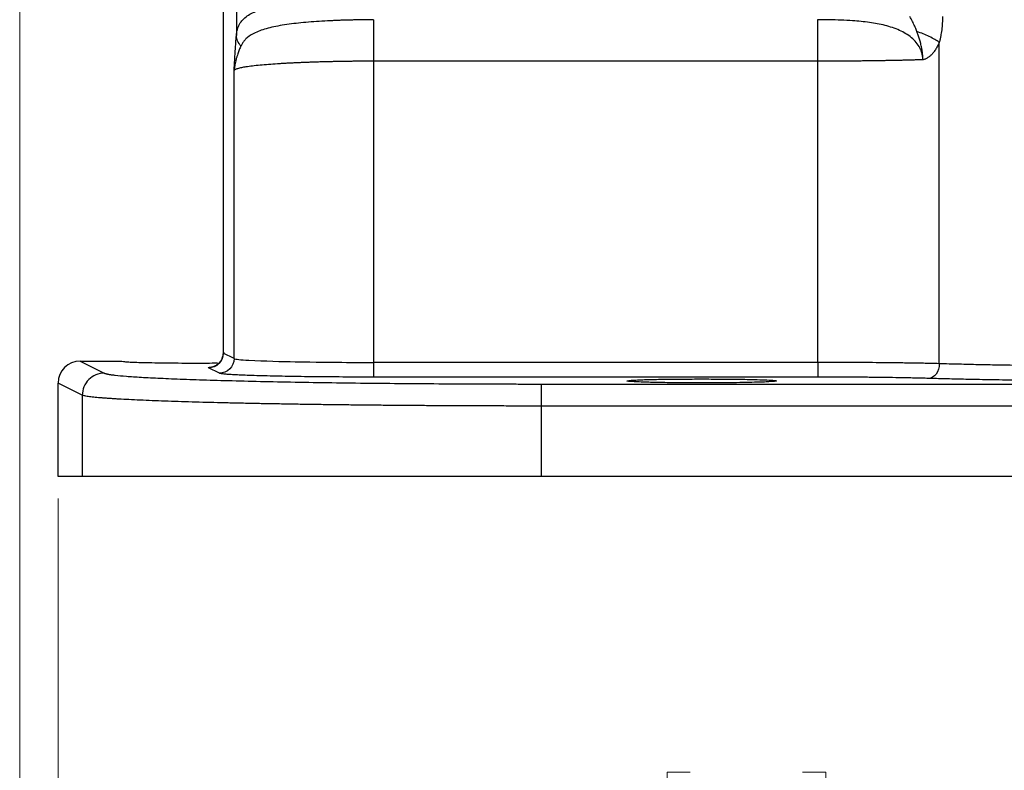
# Model space of a CAD drawing. Header units: inches. Extents: x 0.6 to 16.3, y 0.2 to 11.5.
# Tile 26 of 34: x 9.7 to 11.5, y 4 to 5.3. Entities that reach past the tile are written whole.
import ezdxf

# ---------------------------------------------------------------- set-up
doc = ezdxf.new("R2010")
doc.units = ezdxf.units.IN
doc.header["$MEASUREMENT"] = 0
doc.styles.add('SLDTEXTSTYLE0', font='TXT', dxfattribs={"width": 0.75})
doc.dimstyles.new('SLDDIMSTYLE1', dxfattribs={"dimtxt": 0.137795, "dimasz": 0.14, "dimexe": 0, "dimexo": 0.0625, "dimgap": 0.034449, "dimtad": 0, "dimdec": 1, "dimlfac": 1.5, "dimrnd": 1e-09, "dimzin": 12, "dimdsep": 46, "dimtxsty": 'SLDTEXTSTYLE0', "dimblk1": 'CLOSED', "dimblk2": 'CLOSED', "dimsah": 1, "dimcen": 0.09, "dimadec": 0, "dimazin": 3, "dimtfac": 1, "dimtdec": 1, "dimtofl": 0, "dimtmove": 0, "dimatfit": 3, "dimldrblk": 'CLOSED', "dimfxl": 0, "dimfrac": 2, "dimtolj": 1, "dimtzin": 12, "dimarcsym": 0})

# ---------------------------------------------------------------- blocks, each defined once
blk = doc.blocks.new('_Closed')
at = {"color": 0, "linetype": 'ByBlock', "lineweight": -2}
for p, q in [((-1, 0.166667), (0, 0)), ((-1, 0.166667), (-1, -0.166667)), ((0, 0), (-1, -0.166667)), ((0, 0), (-1, 0))]:
    blk.add_line(p, q, dxfattribs=at)
blk = doc.blocks.new('_D_5')
at = {"color": 7, "linetype": 'Continuous', "lineweight": 0}
for p, q in [((11.8927, 4.7001), (11.8927, 3.7264)), ((9.8093, 4.4608), (9.8093, 3.7264)), ((10.9553, 3.9642), (10.9133, 3.9642)), ((10.9133, 3.9642), (10.9133, 3.7455)), ((11.1589, 3.9642), (11.2009, 3.9642)), ((11.2009, 3.9642), (11.2009, 3.7455)), ((9.8093, 3.7658), (10.7925, 3.7658)), ((11.8927, 3.7658), (11.3218, 3.7658)), ((10.9133, 3.7455), (10.9553, 3.7455)), ((11.2009, 3.7455), (11.1589, 3.7455))]:
    blk.add_line(p, q, dxfattribs=at)
at = {"color": 7, "linetype": 'Continuous', "lineweight": 18, "xscale": 0.14, "yscale": 0.14, "rotation": 180.0000000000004}
blk.add_blockref('_Closed', (9.8093, 3.7658, -0.3299), dxfattribs=at)
at = {"color": 7, "linetype": 'Continuous', "lineweight": 18, "xscale": 0.14, "yscale": 0.14}
blk.add_blockref('_Closed', (11.8927, 3.7658, -0.3299), dxfattribs=at)
at = {"color": 7, "linetype": 'Continuous', "lineweight": 18, "char_height": 0.1378, "attachment_point": 1, "style": 'SLDTEXTSTYLE0'}
for s, insert in [('79', (10.9553, 3.9231)), ('3.1', (10.9299, 3.717))]:
    blk.add_mtext(s, dxfattribs=dict(at, insert=insert))
blk = doc.blocks.new('_D_6')
at = {"color": 7, "linetype": 'Continuous', "lineweight": 0}
for p, q in [((9.7397, 5.7055), (9.7397, 3.2632)), ((11.8927, 4.7001), (11.8927, 3.2632)), ((10.5797, 3.5011), (10.5377, 3.5011)), ((10.5377, 3.5011), (10.5377, 3.2823)), ((10.7833, 3.5011), (10.8253, 3.5011)), ((10.8253, 3.5011), (10.8253, 3.2823)), ((9.7397, 3.3026), (10.4168, 3.3026)), ((11.8927, 3.3026), (10.9461, 3.3026)), ((10.5377, 3.2823), (10.5797, 3.2823)), ((10.8253, 3.2823), (10.7833, 3.2823))]:
    blk.add_line(p, q, dxfattribs=at)
at = {"color": 7, "linetype": 'Continuous', "lineweight": 18, "xscale": 0.14, "yscale": 0.14, "rotation": 180.0000000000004}
blk.add_blockref('_Closed', (9.7397, 3.3026, -0.3299), dxfattribs=at)
at = {"color": 7, "linetype": 'Continuous', "lineweight": 18, "xscale": 0.14, "yscale": 0.14}
blk.add_blockref('_Closed', (11.8927, 3.3026, -0.3299), dxfattribs=at)
at = {"color": 7, "linetype": 'Continuous', "lineweight": 18, "char_height": 0.1378, "attachment_point": 1, "style": 'SLDTEXTSTYLE0'}
for s, insert in [('82', (10.5797, 3.4599)), ('3.2', (10.5542, 3.2538))]:
    blk.add_mtext(s, dxfattribs=dict(at, insert=insert))

msp = doc.modelspace()

# ---------------------------------------------------------------- linework, layer by layer
at = {"color": 7, "linetype": 'Continuous', "lineweight": 25}
for p, q in [((10.1325, 5.4583), (10.1325, 5.3007)), ((10.1083, 5.4421), (10.1083, 4.7216)), ((10.1087, 5.4419), (10.1087, 4.7242)), ((11.4067, 4.7051), (11.4067, 5.2881)), ((11.1862, 5.2538), (10.3813, 5.2538)), ((10.3813, 5.2538), (10.3813, 4.7075)), ((11.1862, 4.7075), (11.1862, 5.2538)), ((10.1283, 4.7144), (10.1283, 5.2373)), ((10.1283, 4.7144), (10.1087, 4.7242)), ((9.8493, 4.7099), (9.8931, 4.688)), ((9.8493, 4.7099), (9.9237, 4.7099)), ((10.1017, 4.6878), (10.082, 4.6976)), ((11.1862, 4.7075), (10.3813, 4.7075)), ((11.1862, 4.6808), (10.3813, 4.6808)), ((9.8532, 4.648), (9.8093, 4.6699)), ((9.8093, 4.5002), (9.8093, 4.6699)), ((10.6854, 4.6683), (13.0999, 4.6683)), ((9.8532, 4.648), (9.8532, 4.5002)), ((10.6854, 4.5002), (10.6854, 4.6283)), ((13.0999, 4.6283), (10.6854, 4.6283)), ((9.8532, 4.5002), (9.8093, 4.5002)), ((13.0999, 4.5002), (10.6854, 4.5002))]:
    msp.add_line(p, q, dxfattribs=at)
at = {"color": 8, "linetype": 'Continuous', "lineweight": 25}
for p, q in [((10.1102, 4.7247), (10.1087, 4.7242)), ((10.1087, 4.7242), (10.11, 4.7246))]:
    msp.add_line(p, q, dxfattribs=at)
at = {"color": 7, "linetype": 'Continuous', "lineweight": 25}
msp.add_ellipse((9.8494, 4.6699), major_axis=(-0.0358, 0.0179), ratio=0.998288, start_param=5.176448, end_param=6.745874, dxfattribs=at)
for points, knots in [([(10.1325, 5.3007), (10.1326, 5.3018), (10.1328, 5.3039), (10.1333, 5.3069), (10.1339, 5.3099), (10.1347, 5.3129), (10.1357, 5.3157), (10.1369, 5.3185), (10.1393, 5.3232), (10.1438, 5.3295), (10.1543, 5.3384), (10.1731, 5.3475), (10.2045, 5.3555), (10.2466, 5.3614), (10.2841, 5.3641), (10.3111, 5.3654), (10.3242, 5.3659), (10.3378, 5.3663), (10.3517, 5.3666), (10.366, 5.3668), (10.3756, 5.3669), (10.3805, 5.3669)], [0, 0, 0, 0, 0.015999, 0.032443, 0.049346, 0.066716, 0.084566, 0.102902, 0.121735, 0.181928, 0.245598, 0.365276, 0.496551, 0.633706, 0.784264, 0.81858, 0.85355, 0.889175, 0.925457, 0.962398, 1, 1, 1, 1]), ([(10.3813, 5.3292), (10.3787, 5.3292), (10.3736, 5.3291), (10.3659, 5.3291), (10.3582, 5.329), (10.3506, 5.3288), (10.3429, 5.3286), (10.3352, 5.3285), (10.3276, 5.3282), (10.32, 5.328), (10.3125, 5.3277), (10.305, 5.3273), (10.2865, 5.3264), (10.2581, 5.3245), (10.2228, 5.3206), (10.1926, 5.3149), (10.1722, 5.3084), (10.1594, 5.3019), (10.1522, 5.2968), (10.1471, 5.2917), (10.1435, 5.2869), (10.1417, 5.2834), (10.1409, 5.2817)], [0, 0, 0, 0, 0.0223258, 0.0447291, 0.0672076, 0.0897584, 0.1123788, 0.1350659, 0.1578168, 0.1806284, 0.203498, 0.2264226, 0.2493996, 0.3753924, 0.500217, 0.6279983, 0.7523008, 0.8171084, 0.8774734, 0.9217241, 0.9625189, 1, 1, 1, 1]), ([(10.3813, 5.3292), (10.3813, 5.3265), (10.3813, 5.3226), (10.3813, 5.3127), (10.3813, 5.3067), (10.3813, 5.2933), (10.3813, 5.2859), (10.3813, 5.2702), (10.3813, 5.262), (10.3813, 5.2538)], [0, 0, 0, 0, 0.25, 0.25, 0.5, 0.5, 0.75, 0.75, 1, 1, 1, 1]), ([(11.1862, 5.2538), (11.1862, 5.262), (11.1862, 5.2702), (11.1862, 5.2859), (11.1862, 5.2933), (11.1862, 5.3067), (11.1862, 5.3127), (11.1862, 5.3226), (11.1862, 5.3265), (11.1862, 5.3293)], [0, 0, 0, 0, 0.25, 0.25, 0.5, 0.5, 0.75, 0.75, 1, 1, 1, 1]), ([(11.3769, 5.2565), (11.3768, 5.2576), (11.3768, 5.2597), (11.3765, 5.2629), (11.3759, 5.266), (11.3751, 5.2691), (11.3741, 5.2722), (11.3729, 5.2752), (11.3702, 5.2807), (11.365, 5.2883), (11.3533, 5.2998), (11.3343, 5.311), (11.3082, 5.3194), (11.2795, 5.3247), (11.2528, 5.3272), (11.2286, 5.3285), (11.2076, 5.3291), (11.1934, 5.3292), (11.1862, 5.3292)], [0, 0, 0, 0, 0.014247, 0.028482, 0.042762, 0.05714, 0.071669, 0.086397, 0.101368, 0.153445, 0.208712, 0.322207, 0.44834, 0.577779, 0.716269, 0.809601, 0.90387, 1, 1, 1, 1]), ([(11.366, 5.3078), (11.3655, 5.3091), (11.365, 5.3103), (11.3637, 5.3135), (11.3629, 5.3154), (11.3607, 5.3203), (11.3594, 5.3232), (11.3565, 5.3291), (11.3549, 5.3321), (11.3532, 5.335)], [0, 0, 0, 0, 0.0228636, 0.0228636, 0.0594453, 0.0594453, 0.1179761, 0.1179761, 0.1829087, 0.1829087, 0.1829087, 0.1829087]), ([(11.4124, 5.335), (11.4124, 5.3329), (11.4123, 5.3288), (11.4121, 5.3227), (11.4116, 5.3167), (11.411, 5.3108), (11.4102, 5.305), (11.4092, 5.2993), (11.4081, 5.2936), (11.4071, 5.2899), (11.4067, 5.2881)], [0, 0, 0, 0, 0.129179, 0.256638, 0.382631, 0.507419, 0.631272, 0.754466, 0.877281, 1, 1, 1, 1]), ([(11.3769, 5.2565), (11.3769, 5.2591), (11.3768, 5.2603), (11.3767, 5.2614), (11.3767, 5.2619), (11.3766, 5.2631), (11.3766, 5.2637), (11.3765, 5.2655), (11.3764, 5.2664), (11.3761, 5.2688), (11.376, 5.2701), (11.3755, 5.2737), (11.3752, 5.2756), (11.3743, 5.2807), (11.3736, 5.2835), (11.3716, 5.2919), (11.3701, 5.2965), (11.3677, 5.3033), (11.3668, 5.3056), (11.366, 5.3078)], [-0.3559992, -0.3559992, -0.3559992, -0.3559992, -0.3550258, -0.3550258, -0.3540523, -0.3540523, -0.3521055, -0.3521055, -0.3482117, -0.3482117, -0.3404242, -0.3404242, -0.3248493, -0.3248493, -0.2936993, -0.2936993, -0.2224995, -0.2224995, -0.1836211, -0.1836211, -0.1836211, -0.1836211]), ([(10.1283, 5.2373), (10.1287, 5.2436), (10.1294, 5.2545), (10.1303, 5.2691), (10.1311, 5.2809), (10.1318, 5.2912), (10.1323, 5.2976), (10.1325, 5.3007)], [0, 0, 0, 0, 0.2906592, 0.5000888, 0.6792014, 0.8458194, 1, 1, 1, 1]), ([(11.4067, 5.2881), (11.4062, 5.2869), (11.4051, 5.2844), (11.4034, 5.281), (11.4016, 5.2777), (11.3997, 5.2745), (11.3976, 5.2716), (11.395, 5.2682), (11.3916, 5.2646), (11.3873, 5.2609), (11.3835, 5.2586), (11.3804, 5.2573), (11.3786, 5.2567), (11.3774, 5.2566), (11.3769, 5.2565)], [0, 0, 0, 0, 0.080876, 0.160494, 0.239065, 0.316809, 0.393951, 0.470723, 0.600699, 0.725286, 0.859595, 0.914973, 0.962606, 1, 1, 1, 1]), ([(10.1408, 5.2816), (10.1396, 5.2792), (10.1386, 5.2767), (10.1367, 5.2719), (10.1358, 5.2696), (10.1345, 5.2658), (10.134, 5.2643), (10.1333, 5.2619), (10.133, 5.2609), (10.1322, 5.2581), (10.1317, 5.2563), (10.1306, 5.2514), (10.1299, 5.2483), (10.129, 5.2426), (10.1286, 5.2399), (10.1283, 5.2373)], [0, 0, 0, 0, 0.0681316, 0.0681316, 0.1459963, 0.1459963, 0.1946617, 0.1946617, 0.2189944, 0.2189944, 0.2579267, 0.2579267, 0.3202185, 0.3202185, 0.3893234, 0.3893234, 0.3893234, 0.3893234]), ([(10.3813, 5.2538), (10.3785, 5.2538), (10.373, 5.2538), (10.3646, 5.2538), (10.3562, 5.2537), (10.3478, 5.2537), (10.3395, 5.2536), (10.3311, 5.2535), (10.3227, 5.2533), (10.3144, 5.2532), (10.3061, 5.253), (10.2978, 5.2528), (10.2897, 5.2526), (10.2815, 5.2524), (10.2735, 5.2522), (10.2656, 5.2519), (10.2577, 5.2516), (10.25, 5.2513), (10.2424, 5.251), (10.235, 5.2506), (10.2277, 5.2502), (10.2206, 5.2499), (10.2136, 5.2495), (10.2034, 5.2488), (10.1903, 5.2479), (10.1751, 5.2466), (10.1612, 5.2451), (10.1518, 5.2438), (10.1455, 5.2428), (10.1416, 5.242), (10.1379, 5.2412), (10.1345, 5.2403), (10.1317, 5.2394), (10.1294, 5.2384), (10.1287, 5.2376), (10.1283, 5.2373)], [0, 0, 0, 0, 0.021599, 0.043304, 0.065114, 0.087029, 0.10905, 0.131177, 0.15341, 0.175749, 0.198194, 0.220745, 0.243403, 0.266167, 0.289038, 0.312015, 0.335099, 0.35829, 0.381588, 0.404993, 0.428505, 0.452124, 0.47585, 0.499685, 0.55998, 0.623309, 0.689673, 0.759071, 0.785966, 0.815369, 0.84728, 0.881699, 0.918625, 0.958059, 1, 1, 1, 1]), ([(11.3769, 5.2565), (11.3746, 5.2564), (11.37, 5.2563), (11.3629, 5.2561), (11.3557, 5.2559), (11.3483, 5.2557), (11.3408, 5.2555), (11.3332, 5.2553), (11.3255, 5.2552), (11.3177, 5.255), (11.3099, 5.2549), (11.3019, 5.2547), (11.2938, 5.2546), (11.2857, 5.2545), (11.2776, 5.2544), (11.2694, 5.2543), (11.2611, 5.2542), (11.2528, 5.2541), (11.2445, 5.2541), (11.2362, 5.254), (11.2278, 5.2539), (11.2195, 5.2539), (11.2112, 5.2539), (11.2028, 5.2538), (11.1945, 5.2538), (11.189, 5.2538), (11.1862, 5.2538)], [0, 0, 0, 0, 0.043428, 0.086702, 0.129823, 0.172791, 0.215605, 0.258267, 0.300774, 0.343129, 0.38533, 0.427378, 0.469274, 0.511016, 0.552605, 0.594041, 0.635324, 0.676455, 0.717432, 0.758257, 0.798929, 0.839448, 0.879815, 0.920029, 0.960091, 1, 1, 1, 1]), ([(10.1083, 4.7246), (10.1081, 4.7218), (10.1075, 4.716), (10.104, 4.7097), (10.1004, 4.7055), (10.0971, 4.7029), (10.0939, 4.701), (10.0912, 4.6999), (10.0895, 4.6995), (10.0896, 4.6995), (10.0896, 4.6995)], [0, 0, 0, 0, 0.144736, 0.299508, 0.3851, 0.478653, 0.584795, 0.711713, 0.872068, 1, 1, 1, 1]), ([(10.1283, 4.7144), (10.1283, 4.7074), (10.1254, 4.7005), (10.1156, 4.6907), (10.1086, 4.6878), (10.1017, 4.6878)], [0, 0, 0, 0, 0.5, 0.5, 1, 1, 1, 1]), ([(10.1283, 4.7144), (10.1302, 4.7133), (10.1406, 4.7122), (10.1834, 4.7101), (10.2154, 4.7091), (10.2771, 4.7081), (10.3031, 4.7078), (10.3469, 4.7075), (10.3641, 4.7075), (10.3813, 4.7075)], [0.038781, 0.038781, 0.038781, 0.038781, 0.20353, 0.20353, 0.529177, 0.529177, 1.050214, 1.050214, 1.628238, 1.628238, 1.628238, 1.628238]), ([(9.9237, 4.7099), (9.9244, 4.7096), (9.9259, 4.709), (9.9385, 4.7082), (9.9583, 4.7074), (9.9842, 4.7069), (10.0156, 4.7065), (10.0558, 4.7062), (10.0855, 4.7064), (10.0984, 4.7065)], [0, 0, 0, 0, 0.130634, 0.244506, 0.421259, 0.531042, 0.637939, 0.84215, 1, 1, 1, 1]), ([(10.082, 4.6976), (10.0814, 4.6982), (10.0805, 4.699), (10.0907, 4.6997), (10.0925, 4.6998)], [0, 0, 0, 0, 0.8192032, 1, 1, 1, 1]), ([(11.1862, 4.7075), (11.1862, 4.7006), (11.1862, 4.6938), (11.1862, 4.6839), (11.1862, 4.681), (11.1862, 4.6808)], [0, 0, 0, 0, 0.5, 0.5, 1, 1, 1, 1]), ([(11.4067, 4.7051), (11.4015, 4.7052), (11.396, 4.7054), (11.386, 4.7056), (11.3823, 4.7057), (11.3741, 4.7059), (11.3647, 4.706), (11.3481, 4.7063), (11.3353, 4.7065), (11.3283, 4.7066), (11.3259, 4.7066), (11.3206, 4.7067), (11.3058, 4.7069), (11.2804, 4.7071), (11.2535, 4.7073), (11.245, 4.7073), (11.2422, 4.7073), (11.2362, 4.7074), (11.2204, 4.7074), (11.2018, 4.7075), (11.1862, 4.7075)], [0, 0, 0, 0, 0.25, 0.25, 0.375, 0.375, 0.5, 0.625, 0.6875, 0.6875, 0.71875, 0.71875, 0.75, 0.875, 0.90625, 0.90625, 0.921875, 0.921875, 0.9375, 1, 1, 1, 1]), ([(11.7825, 4.7004), (11.7648, 4.7004), (11.7466, 4.7004), (11.7175, 4.7005), (11.7075, 4.7006), (11.6868, 4.7007), (11.6658, 4.7008), (11.6444, 4.7009), (11.6233, 4.7011), (11.6128, 4.7012), (11.5976, 4.7014), (11.5926, 4.7014), (11.5829, 4.7015), (11.5782, 4.7016), (11.5646, 4.7018), (11.5568, 4.7019), (11.5363, 4.7022), (11.524, 4.7024), (11.5001, 4.7028), (11.4886, 4.703), (11.4655, 4.7035), (11.4541, 4.7038), (11.4304, 4.7044), (11.4184, 4.7047), (11.4067, 4.7051)], [0, 0, 0, 0, 0.125, 0.125, 0.1875, 0.1875, 0.25, 0.3125, 0.3125, 0.375, 0.375, 0.40625, 0.40625, 0.4375, 0.4375, 0.5, 0.5, 0.625, 0.625, 0.75, 0.75, 0.875, 0.875, 1, 1, 1, 1]), ([(9.8931, 4.688), (9.8879, 4.688), (9.8827, 4.6869), (9.873, 4.6829), (9.8686, 4.6799), (9.8612, 4.6725), (9.8583, 4.6681), (9.8542, 4.6584), (9.8532, 4.6532), (9.8532, 4.648)], [0, 0, 0, 0, 0.25, 0.25, 0.5, 0.5, 0.75, 0.75, 1, 1, 1, 1]), ([(9.8931, 4.688), (9.8934, 4.6879), (9.894, 4.6876), (9.8951, 4.6872), (9.8964, 4.6869), (9.898, 4.6865), (9.8999, 4.6861), (9.902, 4.6858), (9.9044, 4.6854), (9.907, 4.685), (9.9098, 4.6847), (9.9173, 4.6838), (9.9322, 4.6824), (9.9596, 4.6806), (9.9939, 4.6788), (10.0356, 4.6771), (10.0839, 4.6755), (10.1384, 4.674), (10.1983, 4.6726), (10.2626, 4.6714), (10.3305, 4.6704), (10.4006, 4.6696), (10.4722, 4.669), (10.5299, 4.6687), (10.5729, 4.6685), (10.6009, 4.6684), (10.629, 4.6683), (10.6572, 4.6683), (10.676, 4.6683), (10.6854, 4.6683)], [0, 0, 0, 0, 0.011734, 0.0234529, 0.0351605, 0.0468604, 0.0585564, 0.0702521, 0.0819513, 0.0936576, 0.1053749, 0.1171067, 0.1789107, 0.2407249, 0.3049207, 0.3691264, 0.4345865, 0.5000557, 0.5655114, 0.6309763, 0.6951599, 0.7593534, 0.82114, 0.8829367, 0.9063739, 0.9297691, 0.953152, 0.9765525, 1, 1, 1, 1]), ([(10.3813, 4.6808), (10.3785, 4.6808), (10.373, 4.6808), (10.3647, 4.6808), (10.3564, 4.6808), (10.3482, 4.6809), (10.34, 4.6809), (10.3259, 4.681), (10.3061, 4.6811), (10.2808, 4.6813), (10.256, 4.6816), (10.224, 4.682), (10.1873, 4.6828), (10.1569, 4.6837), (10.1372, 4.6845), (10.1251, 4.6852), (10.1155, 4.6858), (10.1091, 4.6864), (10.1052, 4.6869), (10.1028, 4.6873), (10.102, 4.6876), (10.1017, 4.6878)], [0, 0, 0, 0, 0.01955, 0.039065, 0.05856, 0.078054, 0.097563, 0.117105, 0.178901, 0.24073, 0.304923, 0.36915, 0.499953, 0.630764, 0.694969, 0.759209, 0.821023, 0.882869, 0.921915, 0.960912, 1, 1, 1, 1]), ([(10.976, 4.6774), (10.9646, 4.6774), (10.9414, 4.6773), (10.9081, 4.677), (10.8768, 4.6764), (10.8486, 4.6753), (10.837, 4.674), (10.8445, 4.6728), (10.8601, 4.672), (10.8812, 4.6713), (10.9081, 4.6707), (10.9414, 4.6704), (10.9818, 4.6702), (11.0288, 4.6705), (11.0718, 4.6712), (11.1034, 4.6724), (11.115, 4.6737), (11.1075, 4.6749), (11.0919, 4.6758), (11.0708, 4.6765), (11.0439, 4.677), (11.0106, 4.6773), (10.9874, 4.6774), (10.976, 4.6774)], [0, 0, 0, 0, 0.040208, 0.081933, 0.125177, 0.177693, 0.249874, 0.300428, 0.342163, 0.375047, 0.41829, 0.460016, 0.500224, 0.560899, 0.624953, 0.677469, 0.74965, 0.800204, 0.841939, 0.874823, 0.918067, 0.959792, 1, 1, 1, 1]), ([(11.3867, 4.6784), (11.3849, 4.6785), (11.3813, 4.6786), (11.3758, 4.6787), (11.37, 4.6789), (11.3642, 4.679), (11.3581, 4.6792), (11.3519, 4.6793), (11.3401, 4.6795), (11.3219, 4.6799), (11.2965, 4.6802), (11.2697, 4.6805), (11.2467, 4.6806), (11.2281, 4.6807), (11.2142, 4.6808), (11.2003, 4.6808), (11.1909, 4.6808), (11.1862, 4.6808)], [0, 0, 0, 0, 0.035405, 0.070728, 0.106001, 0.141255, 0.176522, 0.211834, 0.247224, 0.373601, 0.500035, 0.626405, 0.752833, 0.814677, 0.876373, 0.93809, 1, 1, 1, 1]), ([(11.7825, 4.6737), (11.7784, 4.6737), (11.7702, 4.6737), (11.7578, 4.6738), (11.7456, 4.6738), (11.7333, 4.6738), (11.7211, 4.6738), (11.7089, 4.6739), (11.6968, 4.6739), (11.6847, 4.674), (11.6581, 4.6741), (11.6176, 4.6744), (11.5648, 4.6749), (11.5145, 4.6756), (11.4768, 4.6763), (11.4503, 4.6768), (11.4334, 4.6772), (11.4171, 4.6776), (11.4015, 4.678), (11.3916, 4.6783), (11.3867, 4.6784)], [0, 0, 0, 0, 0.027538, 0.055023, 0.082469, 0.109892, 0.137307, 0.164729, 0.192173, 0.219654, 0.247187, 0.373567, 0.49998, 0.626367, 0.752788, 0.802302, 0.851693, 0.901048, 0.950454, 1, 1, 1, 1]), ([(10.6854, 4.6283), (10.6854, 4.6335), (10.6854, 4.6386), (10.6854, 4.6481), (10.6854, 4.6525), (10.6854, 4.6599), (10.6854, 4.6629), (10.6854, 4.667), (10.6854, 4.6682), (10.6854, 4.6683)], [0, 0, 0, 0, 0.25, 0.25, 0.5, 0.5, 0.75, 0.75, 1, 1, 1, 1]), ([(10.6854, 4.6283), (10.6804, 4.6283), (10.6703, 4.6283), (10.6553, 4.6283), (10.6402, 4.6283), (10.6251, 4.6284), (10.6099, 4.6284), (10.5948, 4.6284), (10.5796, 4.6285), (10.5644, 4.6285), (10.5492, 4.6286), (10.5341, 4.6287), (10.5189, 4.6287), (10.5038, 4.6288), (10.4887, 4.6289), (10.4736, 4.629), (10.4586, 4.6291), (10.4436, 4.6292), (10.4286, 4.6293), (10.4137, 4.6295), (10.3988, 4.6296), (10.3841, 4.6297), (10.3693, 4.6299), (10.3547, 4.63), (10.3402, 4.6302), (10.3257, 4.6304), (10.3113, 4.6305), (10.2971, 4.6307), (10.2829, 4.6309), (10.2689, 4.6311), (10.255, 4.6313), (10.2412, 4.6315), (10.2275, 4.6317), (10.214, 4.632), (10.2006, 4.6322), (10.1874, 4.6324), (10.1744, 4.6327), (10.1615, 4.6329), (10.1488, 4.6332), (10.1362, 4.6335), (10.1239, 4.6337), (10.0972, 4.6343), (10.0571, 4.6354), (10.0072, 4.637), (9.9616, 4.6387), (9.9329, 4.6401), (9.9165, 4.6411), (9.9094, 4.6415), (9.9024, 4.642), (9.8955, 4.6425), (9.8889, 4.643), (9.8826, 4.6435), (9.8766, 4.6441), (9.871, 4.6447), (9.866, 4.6453), (9.8616, 4.6459), (9.8579, 4.6466), (9.855, 4.6473), (9.8538, 4.6477), (9.8532, 4.648)], [0, 0, 0, 0, 0.011878, 0.023788, 0.03573, 0.047704, 0.05971, 0.071747, 0.083817, 0.095918, 0.108051, 0.120216, 0.132413, 0.144642, 0.156903, 0.169195, 0.18152, 0.193876, 0.206265, 0.218685, 0.231137, 0.243621, 0.256137, 0.268685, 0.281265, 0.293876, 0.30652, 0.319195, 0.331903, 0.344642, 0.357413, 0.370216, 0.383052, 0.395919, 0.408818, 0.421749, 0.434711, 0.447706, 0.460733, 0.473792, 0.486882, 0.500005, 0.560294, 0.623603, 0.689934, 0.759285, 0.773445, 0.788331, 0.803943, 0.820282, 0.837346, 0.855137, 0.873653, 0.892896, 0.912865, 0.933559, 0.95498, 0.977127, 1, 1, 1, 1]), ([(10.6854, 4.5002), (10.6804, 4.5002), (10.6706, 4.5002), (10.6557, 4.5002), (10.6409, 4.5002), (10.6262, 4.5002), (10.6114, 4.5002), (10.5967, 4.5002), (10.582, 4.5002), (10.5673, 4.5002), (10.5527, 4.5002), (10.5172, 4.5002), (10.4615, 4.5002), (10.3862, 4.5002), (10.3127, 4.5002), (10.2413, 4.5002), (10.1737, 4.5002), (10.1108, 4.5002), (10.0535, 4.5002), (10.0029, 4.5002), (9.9591, 4.5002), (9.923, 4.5002), (9.8942, 4.5002), (9.8773, 4.5002), (9.8676, 4.5002), (9.8624, 4.5002), (9.8582, 4.5002), (9.855, 4.5002), (9.8538, 4.5002), (9.8532, 4.5002)], [0, 0, 0, 0, 0.011732, 0.023449, 0.035154, 0.046852, 0.058546, 0.07024, 0.081937, 0.093642, 0.105357, 0.117087, 0.178882, 0.240687, 0.304877, 0.369077, 0.434534, 0.500002, 0.565459, 0.630928, 0.695117, 0.759317, 0.821112, 0.882918, 0.906359, 0.929758, 0.953145, 0.976549, 1, 1, 1, 1])]:
    msp.add_open_spline(points, degree=3, knots=knots, dxfattribs=at)
for points in [[(11.4067, 5.2881), (11.4016, 5.2916), (11.3892, 5.2987), (11.3739, 5.305), (11.366, 5.3078)], [(10.1408, 5.2816), (10.1382, 5.2844), (10.1342, 5.2905), (10.1326, 5.2973), (10.1325, 5.3007)], [(10.1087, 4.7242), (10.1087, 4.7173), (10.1029, 4.7034), (10.089, 4.6976), (10.082, 4.6976)], [(10.3813, 4.7075), (10.3813, 4.7006), (10.3813, 4.6869), (10.3813, 4.681), (10.3813, 4.6808)], [(11.4067, 4.7051), (11.4066, 4.6982), (11.4022, 4.6844), (11.3918, 4.6786), (11.3867, 4.6784)]]:
    msp.add_open_spline(points, degree=3, dxfattribs=at)

# ---------------------------------------------------------------- dimensions: what is measured, and where the dimension line sits
at = {"color": 7, "linetype": 'Continuous', "lineweight": 18}
for base, p1, picture, middle in [((11.8927, 3.3026), (9.7397, 5.7449), '_D_6', (10.6815, 3.3026)), ((11.8927, 3.7658), (9.8093, 4.5002), '_D_5', (11.0571, 3.7658))]:
    dim = msp.add_linear_dim(base=base, p1=p1, p2=(11.8927, 4.7395), dimstyle='SLDDIMSTYLE1', dxfattribs=at)
    dim.commit()
    dim.dimension.update_dxf_attribs({"geometry": picture, "text_midpoint": middle, "dimtype": 160})

doc.saveas('drawing.dxf')
